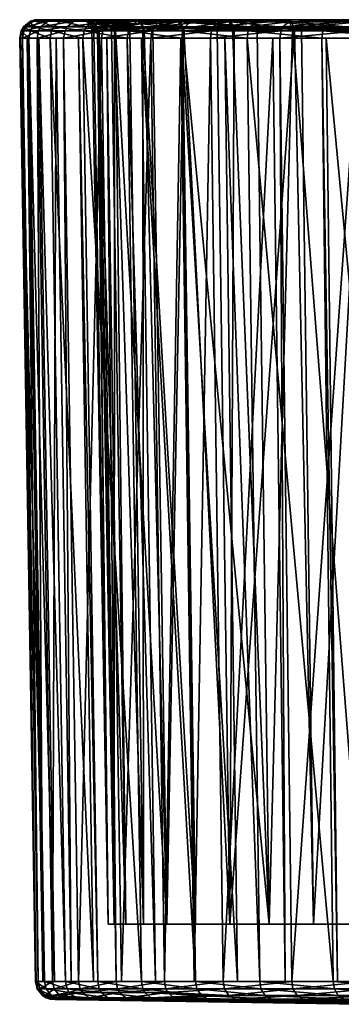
# Model space of a CAD drawing. Extents: x -0.15 to 0.15, y -0.114 to -0.001.
# Tile 17 of 256: x -0.105 to -0.096, y -0.028 to -0.001. Entities that reach past the tile are written whole.
import ezdxf

# ---------------------------------------------------------------- set-up
doc = ezdxf.new("R2010")
doc.units = 0
doc.layers.add('mesh', color=7, linetype='CONTINUOUS')

msp = doc.modelspace()

# ---------------------------------------------------------------- meshes
at = {"layer": 'mesh'}
mesh = msp.add_polyface(dxfattribs=at)
corners = [(-0.103983, -0.001182, 0.041632), (-0.104502, -0.001182, 0.03945), (-0.103776, -0.001182, 0.042504), (-0.104776, -0.001182, 0.03733), (-0.104904, -0.001182, 0.036336), (-0.104725, -0.001182, 0.030069), (-0.104452, -0.001182, 0.028614), (-0.104146, -0.001182, 0.026984), (-0.104979, -0.001182, 0.033198), (-0.10496, -0.001182, 0.03296), (-0.103367, -0.001182, 0.024376), (-0.103247, -0.001182, 0.023976), (-0.102698, -0.000978, 0.04545), (-0.102735, -0.001182, 0.045466), (-0.103738, -0.000978, 0.042493), (-0.104463, -0.000978, 0.039443), (-0.104864, -0.000978, 0.036333), (-0.104939, -0.000978, 0.033199), (-0.104686, -0.000978, 0.030074), (-0.104107, -0.000978, 0.026993), (-0.10321, -0.000978, 0.023989), (-0.102039, -0.001182, 0.021079), (-0.102003, -0.000978, 0.021096), (-0.10264, -0.00087, 0.045427), (-0.103678, -0.00087, 0.042475), (-0.104401, -0.00087, 0.039431), (-0.104802, -0.00087, 0.036329), (-0.104876, -0.00087, 0.033201), (-0.104624, -0.00087, 0.030083), (-0.104046, -0.00087, 0.027008), (-0.103151, -0.00087, 0.024011), (-0.102383, -0.000919, 0.02818), (-0.102803, -0.000969, 0.030845), (-0.102848, -0.000969, 0.031125), (-0.103006, -0.000919, 0.034101), (-0.102945, -0.000969, 0.035125), (-0.102843, -0.000919, 0.037078), (-0.102462, -0.000969, 0.039381), (-0.102359, -0.000969, 0.040019), (-0.102912, -0.000787, 0.031118), (-0.102069, -0.025477, 0.039304), (-0.102553, -0.025477, 0.03511), (-0.102392, -0.025477, 0.030892)]
mesh.append_faces([[corners[k] for k in face] for face in [(0, 1, 2, 2), (3, 4, 1, 1), (5, 6, 7, 7), (8, 9, 5, 5), (7, 10, 11, 11), (2, 12, 13, 13), (2, 14, 12, 12), (1, 14, 2, 2), (1, 15, 14, 14), (4, 15, 1, 1), (4, 16, 15, 15), (8, 16, 4, 4), (8, 17, 16, 16), (5, 17, 8, 8), (5, 18, 17, 17), (7, 18, 5, 5), (7, 19, 18, 18), (11, 19, 7, 7), (11, 20, 19, 19), (21, 20, 11, 11), (21, 22, 20, 20), (14, 23, 12, 12), (15, 24, 14, 14), (16, 25, 15, 15), (17, 26, 16, 16), (18, 27, 17, 17), (19, 28, 18, 18), (20, 29, 19, 19), (22, 30, 20, 20), (31, 32, 33, 33), (34, 35, 36, 36), (36, 37, 38, 38), (39, 33, 34, 34), (37, 40, 38, 38), (36, 40, 37, 37), (35, 41, 36, 36), (41, 34, 33, 33), (42, 32, 31, 31)]])
mesh = msp.add_polyface(dxfattribs=at)
corners = [(-0.103738, -0.000978, 0.042493), (-0.103678, -0.00087, 0.042475), (-0.10264, -0.00087, 0.045427), (-0.104463, -0.000978, 0.039443), (-0.104401, -0.00087, 0.039431), (-0.104864, -0.000978, 0.036333), (-0.104802, -0.00087, 0.036329), (-0.104939, -0.000978, 0.033199), (-0.104876, -0.00087, 0.033201), (-0.104686, -0.000978, 0.030074), (-0.104624, -0.00087, 0.030083), (-0.104107, -0.000978, 0.026993), (-0.104046, -0.00087, 0.027008), (-0.10321, -0.000978, 0.023989), (-0.103151, -0.00087, 0.024011), (-0.102003, -0.000978, 0.021096), (-0.101946, -0.00087, 0.021123), (-0.102461, -0.000717, 0.045353), (-0.103492, -0.000717, 0.042421), (-0.10421, -0.000717, 0.039397), (-0.104609, -0.000717, 0.036314), (-0.104683, -0.000717, 0.033207), (-0.104432, -0.000717, 0.030109), (-0.103858, -0.000717, 0.027054), (-0.102968, -0.000717, 0.024076), (-0.101772, -0.000717, 0.021207), (-0.103017, -0.000699, 0.037097), (-0.102902, -0.000787, 0.037084), (-0.102473, -0.000736, 0.040044), (-0.103181, -0.000699, 0.034102), (-0.103066, -0.000787, 0.034101), (-0.103027, -0.000699, 0.031106), (-0.102912, -0.000787, 0.031118), (-0.102555, -0.000699, 0.028143), (-0.102442, -0.000787, 0.028168), (-0.102385, -0.000849, 0.040025), (-0.102843, -0.000919, 0.037078), (-0.102383, -0.000919, 0.02818), (-0.101661, -0.000787, 0.025284), (-0.102359, -0.000969, 0.040019), (-0.103006, -0.000919, 0.034101), (-0.102848, -0.000969, 0.031125)]
mesh.append_faces([[corners[k] for k in face] for face in [(0, 1, 2, 2), (3, 4, 1, 1), (5, 6, 4, 4), (7, 8, 6, 6), (9, 10, 8, 8), (11, 12, 10, 10), (13, 14, 12, 12), (15, 16, 14, 14), (1, 17, 2, 2), (1, 18, 17, 17), (4, 18, 1, 1), (4, 19, 18, 18), (6, 19, 4, 4), (6, 20, 19, 19), (8, 20, 6, 6), (8, 21, 20, 20), (10, 21, 8, 8), (10, 22, 21, 21), (12, 22, 10, 10), (12, 23, 22, 22), (14, 23, 12, 12), (14, 24, 23, 23), (16, 24, 14, 14), (16, 25, 24, 24), (26, 27, 28, 28), (29, 27, 26, 26), (29, 30, 27, 27), (31, 32, 30, 30), (33, 34, 32, 32), (27, 35, 28, 28), (27, 36, 35, 35), (30, 36, 27, 27), (34, 37, 32, 32), (38, 37, 34, 34), (36, 39, 35, 35), (30, 40, 36, 36), (32, 40, 30, 30), (37, 41, 32, 32)]])
mesh = msp.add_polyface(dxfattribs=at)
corners = [(-0.104462, -0.000674, 0.033213), (-0.104564, -0.000681, 0.03321), (-0.104424, -0.000674, 0.032058), (-0.104492, -0.000674, 0.034116), (-0.104093, -0.000681, 0.039375), (-0.103993, -0.000674, 0.039357), (-0.103829, -0.000674, 0.04027), (-0.104189, -0.000674, 0.038266), (-0.104609, -0.000717, 0.036314), (-0.10421, -0.000717, 0.039397), (-0.104432, -0.000717, 0.030109), (-0.104683, -0.000717, 0.033207), (-0.102841, -0.000674, 0.039139), (-0.104209, -0.000674, 0.02998), (-0.103847, -0.000674, 0.02792), (-0.10312, -0.000674, 0.030856), (-0.103279, -0.000674, 0.032925), (-0.102856, -0.000681, 0.024116), (-0.103338, -0.000674, 0.025886), (-0.103742, -0.000681, 0.027082), (-0.104225, -0.000674, 0.030136), (-0.10449, -0.000681, 0.036305), (-0.103294, -0.000674, 0.042363), (-0.103492, -0.000717, 0.042421), (-0.103858, -0.000717, 0.027054), (-0.102968, -0.000717, 0.024076), (-0.103138, -0.000674, 0.037089), (-0.102633, -0.000674, 0.040079), (-0.103138, -0.000674, 0.031094), (-0.102395, -0.000674, 0.041161), (-0.103287, -0.000674, 0.034974), (-0.103283, -0.000674, 0.034102), (-0.102656, -0.000674, 0.028122)]
mesh.append_faces([[corners[k] for k in face] for face in [(0, 1, 2, 2), (3, 1, 0, 0), (4, 5, 6, 6), (7, 5, 4, 4), (8, 4, 9, 9), (10, 1, 11, 11), (12, 5, 7, 7), (13, 14, 15, 15), (2, 16, 0, 0), (17, 18, 19, 19), (20, 14, 13, 13), (19, 14, 20, 20), (2, 1, 20, 20), (3, 21, 1, 1), (21, 7, 4, 4), (4, 6, 22, 22), (9, 22, 23, 23), (9, 4, 22, 22), (8, 21, 4, 4), (11, 21, 8, 8), (11, 1, 21, 21), (10, 20, 1, 1), (24, 20, 10, 10), (24, 19, 20, 20), (25, 19, 24, 24), (26, 21, 3, 3), (26, 7, 21, 21), (27, 6, 5, 5), (20, 28, 16, 16), (20, 15, 28, 28), (13, 15, 20, 20), (29, 22, 6, 6), (3, 30, 26, 26), (3, 31, 30, 30), (0, 31, 3, 3), (0, 16, 31, 31), (2, 20, 16, 16), (19, 32, 14, 14)]])
mesh = msp.add_polyface(dxfattribs=at)
corners = [(-0.103847, -0.000674, 0.02792), (-0.10281, -0.000674, 0.028804), (-0.10312, -0.000674, 0.030856), (-0.102686, -0.000674, 0.023895), (-0.102856, -0.000681, 0.024116), (-0.101895, -0.000674, 0.021955), (-0.10268, -0.000674, 0.044231), (-0.102351, -0.000681, 0.045308), (-0.103294, -0.000674, 0.042363), (-0.103492, -0.000717, 0.042421), (-0.102461, -0.000717, 0.045353), (-0.102968, -0.000717, 0.024076), (-0.103742, -0.000681, 0.027082), (-0.101772, -0.000717, 0.021207), (-0.101665, -0.000681, 0.021258), (-0.102841, -0.000674, 0.039139), (-0.104189, -0.000674, 0.038266), (-0.103138, -0.000674, 0.037089), (-0.102633, -0.000674, 0.040079), (-0.103993, -0.000674, 0.039357), (-0.102395, -0.000674, 0.041161), (-0.103829, -0.000674, 0.04027), (-0.101846, -0.000674, 0.042986), (-0.102656, -0.000674, 0.028122), (-0.102357, -0.000674, 0.026805), (-0.103338, -0.000674, 0.025886), (-0.101873, -0.000674, 0.025214), (-0.101759, -0.000674, 0.024839), (-0.103287, -0.000674, 0.034974), (-0.103283, -0.000674, 0.034102), (-0.103279, -0.000674, 0.032925), (-0.103138, -0.000674, 0.031094), (-0.103017, -0.000699, 0.037097), (-0.103181, -0.000699, 0.034102), (-0.103027, -0.000699, 0.031106), (-0.102555, -0.000699, 0.028143), (-0.102473, -0.000736, 0.040044), (-0.103066, -0.000787, 0.034101), (-0.102912, -0.000787, 0.031118), (-0.10177, -0.000699, 0.025248), (-0.102442, -0.000787, 0.028168)]
mesh.append_faces([[corners[k] for k in face] for face in [(0, 1, 2, 2), (3, 4, 5, 5), (6, 7, 8, 8), (9, 7, 10, 10), (9, 8, 7, 7), (11, 4, 12, 12), (13, 4, 11, 11), (13, 14, 4, 4), (15, 16, 17, 17), (18, 19, 15, 15), (20, 21, 18, 18), (22, 8, 20, 20), (22, 6, 8, 8), (0, 23, 1, 1), (12, 24, 23, 23), (25, 24, 12, 12), (25, 4, 24, 24), (4, 26, 24, 24), (3, 27, 4, 4), (22, 20, 18, 18), (18, 15, 17, 17), (17, 28, 29, 29), (29, 30, 31, 31), (1, 31, 2, 2), (1, 23, 31, 31), (24, 26, 23, 23), (17, 32, 18, 18), (29, 32, 17, 17), (29, 33, 32, 32), (31, 33, 29, 29), (31, 34, 33, 33), (23, 34, 31, 31), (23, 35, 34, 34), (26, 35, 23, 23), (32, 36, 18, 18), (34, 37, 33, 33), (35, 38, 34, 34), (39, 40, 35, 35)]])
mesh = msp.add_polyface(dxfattribs=at)
corners = [(-0.10104, -0.000674, 0.04514), (-0.10268, -0.000674, 0.044231), (-0.101774, -0.000674, 0.043225), (-0.102686, -0.000674, 0.023895), (-0.101022, -0.000674, 0.022925), (-0.101759, -0.000674, 0.024839), (-0.101895, -0.000674, 0.021955), (-0.100988, -0.000674, 0.047996), (-0.101912, -0.000674, 0.046117), (-0.100168, -0.000674, 0.046997), (-0.100947, -0.000674, 0.020037), (-0.101665, -0.000681, 0.021258), (-0.100099, -0.000674, 0.018591), (-0.102856, -0.000681, 0.024116), (-0.101025, -0.000681, 0.048105), (-0.102351, -0.000681, 0.045308), (-0.102461, -0.000717, 0.045353), (-0.10113, -0.000717, 0.048162), (-0.100282, -0.000717, 0.018479), (-0.101772, -0.000717, 0.021207), (-0.101846, -0.000674, 0.042986), (-0.100737, -0.000674, 0.045785), (-0.101873, -0.000674, 0.025214), (-0.100778, -0.000674, 0.022409), (-0.100147, -0.000674, 0.021071), (-0.099396, -0.000674, 0.019734), (-0.101741, -0.000699, 0.04295), (-0.102633, -0.000674, 0.040079), (-0.10177, -0.000699, 0.025248), (-0.102555, -0.000699, 0.028143), (-0.100586, -0.000736, 0.045716), (-0.102473, -0.000736, 0.040044), (-0.100625, -0.000736, 0.022478), (-0.101631, -0.000787, 0.042914), (-0.101661, -0.000787, 0.025284)]
mesh.append_faces([[corners[k] for k in face] for face in [(0, 1, 2, 2), (3, 4, 5, 5), (6, 4, 3, 3), (7, 8, 9, 9), (10, 11, 12, 12), (6, 13, 11, 11), (8, 14, 15, 15), (7, 14, 8, 8), (16, 14, 17, 17), (16, 15, 14, 14), (18, 11, 19, 19), (18, 12, 11, 11), (2, 1, 20, 20), (0, 15, 1, 1), (21, 15, 0, 0), (21, 8, 15, 15), (9, 8, 21, 21), (13, 5, 22, 22), (6, 23, 4, 4), (11, 23, 6, 6), (11, 24, 23, 23), (10, 24, 11, 11), (12, 25, 10, 10), (7, 9, 14, 14), (0, 20, 21, 21), (2, 20, 0, 0), (22, 4, 23, 23), (22, 5, 4, 4), (20, 26, 21, 21), (27, 26, 20, 20), (22, 28, 29, 29), (23, 28, 22, 22), (26, 30, 21, 21), (27, 31, 26, 26), (23, 32, 28, 28), (25, 32, 23, 23), (31, 33, 26, 26), (32, 34, 28, 28)]])
mesh = msp.add_polyface(dxfattribs=at)
corners = [(-0.099724, -0.000978, 0.05096), (-0.099672, -0.00087, 0.050925), (-0.097773, -0.00087, 0.053411), (-0.101355, -0.000978, 0.048283), (-0.1013, -0.00087, 0.048254), (-0.102698, -0.000978, 0.04545), (-0.10264, -0.00087, 0.045427), (-0.100501, -0.000978, 0.018344), (-0.100447, -0.00087, 0.018377), (-0.101946, -0.00087, 0.021123), (-0.098719, -0.000978, 0.015765), (-0.098669, -0.00087, 0.015803), (-0.096677, -0.000978, 0.013386), (-0.096632, -0.00087, 0.013429), (-0.097535, -0.000681, 0.053209), (-0.099414, -0.000681, 0.050748), (-0.10113, -0.000717, 0.048162), (-0.102461, -0.000717, 0.045353), (-0.101772, -0.000717, 0.021207), (-0.100282, -0.000717, 0.018479), (-0.098421, -0.000681, 0.015994), (-0.101604, -0.000919, 0.025303), (-0.101962, -0.000969, 0.026645), (-0.102383, -0.000919, 0.02818), (-0.101574, -0.000919, 0.042895), (-0.101328, -0.000969, 0.043509), (-0.100484, -0.000919, 0.04567), (-0.101741, -0.000699, 0.04295), (-0.101631, -0.000787, 0.042914), (-0.100586, -0.000736, 0.045716), (-0.10177, -0.000699, 0.025248), (-0.101661, -0.000787, 0.025284), (-0.102442, -0.000787, 0.028168), (-0.099202, -0.000736, 0.04837), (-0.097453, -0.000919, 0.050794), (-0.097543, -0.000736, 0.050861), (-0.099124, -0.000849, 0.048324), (-0.102473, -0.000736, 0.040044), (-0.102385, -0.000849, 0.040025), (-0.100625, -0.000736, 0.022478), (-0.100523, -0.000919, 0.022525), (-0.09925, -0.000736, 0.01982), (-0.099153, -0.000919, 0.019877), (-0.097599, -0.000736, 0.017323), (-0.097509, -0.000919, 0.01739), (-0.099101, -0.000969, 0.04831), (-0.102359, -0.000969, 0.040019)]
mesh.append_faces([[corners[k] for k in face] for face in [(0, 1, 2, 2), (3, 4, 1, 1), (5, 6, 4, 4), (7, 8, 9, 9), (10, 11, 8, 8), (12, 13, 11, 11), (1, 14, 2, 2), (4, 15, 1, 1), (4, 16, 15, 15), (6, 16, 4, 4), (6, 17, 16, 16), (8, 18, 9, 9), (8, 19, 18, 18), (11, 19, 8, 8), (11, 20, 19, 19), (13, 20, 11, 11), (21, 22, 23, 23), (24, 25, 26, 26), (27, 28, 29, 29), (30, 31, 32, 32), (33, 34, 35, 35), (33, 36, 34, 34), (29, 36, 33, 33), (29, 26, 36, 36), (28, 26, 29, 29), (28, 24, 26, 26), (37, 24, 28, 28), (37, 38, 24, 24), (31, 21, 23, 23), (39, 21, 31, 31), (39, 40, 21, 21), (41, 40, 39, 39), (41, 42, 40, 40), (43, 42, 41, 41), (43, 44, 42, 42), (36, 45, 34, 34), (26, 45, 36, 36), (38, 46, 24, 24)]])
mesh = msp.add_polyface(dxfattribs=at)
corners = [(-0.099887, -0.000674, 0.018231), (-0.098031, -0.000674, 0.017606), (-0.099157, -0.000674, 0.019309), (-0.09869, -0.000674, 0.016489), (-0.096405, -0.000681, 0.013645), (-0.097339, -0.000674, 0.0148), (-0.098421, -0.000681, 0.015994), (-0.100099, -0.000674, 0.018591), (-0.101025, -0.000681, 0.048105), (-0.099932, -0.000674, 0.049806), (-0.099414, -0.000681, 0.050748), (-0.097535, -0.000681, 0.053209), (-0.098752, -0.000674, 0.051535), (-0.097424, -0.000674, 0.053209), (-0.099672, -0.00087, 0.050925), (-0.10113, -0.000717, 0.048162), (-0.100282, -0.000717, 0.018479), (-0.100947, -0.000674, 0.020037), (-0.099396, -0.000674, 0.019734), (-0.100147, -0.000674, 0.021071), (-0.097736, -0.000674, 0.017223), (-0.096779, -0.000674, 0.015981), (-0.097678, -0.000674, 0.050962), (-0.098039, -0.000674, 0.050491), (-0.099164, -0.000674, 0.048788), (-0.099349, -0.000674, 0.048457), (-0.100168, -0.000674, 0.046997), (-0.100737, -0.000674, 0.045785), (-0.100778, -0.000674, 0.022409), (-0.097543, -0.000736, 0.050861), (-0.099202, -0.000736, 0.04837), (-0.100586, -0.000736, 0.045716), (-0.09925, -0.000736, 0.01982), (-0.100625, -0.000736, 0.022478), (-0.097599, -0.000736, 0.017323)]
mesh.append_faces([[corners[k] for k in face] for face in [(0, 1, 2, 2), (3, 1, 0, 0), (4, 5, 6, 6), (7, 3, 0, 0), (6, 3, 7, 7), (8, 9, 10, 10), (11, 12, 13, 13), (10, 12, 11, 11), (14, 10, 11, 11), (15, 8, 10, 10), (6, 7, 16, 16), (17, 18, 19, 19), (7, 2, 18, 18), (0, 2, 7, 7), (3, 20, 1, 1), (6, 20, 3, 3), (6, 21, 20, 20), (5, 21, 6, 6), (12, 22, 13, 13), (12, 23, 22, 22), (10, 23, 12, 12), (10, 24, 23, 23), (9, 24, 10, 10), (9, 25, 24, 24), (8, 25, 9, 9), (8, 26, 25, 25), (25, 23, 24, 24), (22, 23, 25, 25), (26, 27, 25, 25), (28, 19, 18, 18), (20, 2, 1, 1), (18, 2, 20, 20), (25, 29, 22, 22), (25, 30, 29, 29), (27, 30, 25, 25), (27, 31, 30, 30), (18, 32, 33, 33), (20, 32, 18, 18), (20, 34, 32, 32)]])
mesh = msp.add_polyface(dxfattribs=at)
corners = [(-0.095917, -0.000674, 0.013264), (-0.094, -0.000674, 0.013078), (-0.095467, -0.000674, 0.014508), (-0.094335, -0.000674, 0.011786), (-0.094155, -0.000681, 0.011519), (-0.096405, -0.000681, 0.013645), (-0.095949, -0.000674, 0.054812), (-0.097535, -0.000681, 0.053209), (-0.097424, -0.000674, 0.053209), (-0.095409, -0.000681, 0.05546), (-0.094424, -0.000674, 0.056245), (-0.09306, -0.000681, 0.057476), (-0.097773, -0.00087, 0.053411), (-0.096632, -0.00087, 0.013429), (-0.098421, -0.000681, 0.015994), (-0.094357, -0.00087, 0.011281), (-0.097339, -0.000674, 0.0148), (-0.095817, -0.000674, 0.014901), (-0.096779, -0.000674, 0.015981), (-0.093665, -0.000674, 0.012796), (-0.09405, -0.000674, 0.054984), (-0.093591, -0.000674, 0.055373), (-0.095495, -0.000674, 0.053572), (-0.095754, -0.000674, 0.053279), (-0.096855, -0.000674, 0.052036), (-0.097678, -0.000674, 0.050962), (-0.097736, -0.000674, 0.017223), (-0.093481, -0.000736, 0.055246), (-0.095629, -0.000736, 0.053162), (-0.097543, -0.000736, 0.050861), (-0.097599, -0.000736, 0.017323), (-0.095693, -0.000736, 0.015016), (-0.093552, -0.000736, 0.012924)]
mesh.append_faces([[corners[k] for k in face] for face in [(0, 1, 2, 2), (3, 1, 0, 0), (4, 0, 5, 5), (4, 3, 0, 0), (6, 7, 8, 8), (6, 9, 7, 7), (10, 11, 9, 9), (12, 7, 9, 9), (13, 5, 14, 14), (15, 4, 5, 5), (16, 17, 18, 18), (5, 17, 16, 16), (5, 2, 17, 17), (0, 2, 5, 5), (3, 19, 1, 1), (4, 19, 3, 3), (10, 20, 21, 21), (9, 20, 10, 10), (9, 22, 20, 20), (6, 22, 9, 9), (6, 23, 22, 22), (8, 23, 6, 6), (8, 24, 23, 23), (8, 25, 24, 24), (20, 23, 21, 21), (22, 23, 20, 20), (23, 24, 25, 25), (18, 17, 26, 26), (2, 19, 17, 17), (1, 19, 2, 2), (23, 27, 21, 21), (23, 28, 27, 27), (25, 28, 23, 23), (25, 29, 28, 28), (17, 30, 26, 26), (17, 31, 30, 30), (19, 31, 17, 17), (19, 32, 31, 31)]])
mesh = msp.add_polyface(dxfattribs=at)
corners = [(-0.096275, -0.027047, 0.013543), (-0.096585, -0.001182, 0.013244), (-0.096706, -0.001182, 0.013358), (-0.094139, -0.027047, 0.011527), (-0.094424, -0.001182, 0.011203), (-0.093042, -0.027047, 0.010689), (-0.093305, -0.001182, 0.010349), (-0.094991, -0.001182, 0.056365), (-0.095696, -0.001182, 0.05576), (-0.093314, -0.001182, 0.057804), (-0.093289, -0.000978, 0.057773), (-0.095668, -0.000978, 0.055731), (-0.097851, -0.001182, 0.053478), (-0.097821, -0.000978, 0.053452), (-0.096677, -0.000978, 0.013386), (-0.094398, -0.000978, 0.011233), (-0.093251, -0.00087, 0.057723), (-0.095625, -0.00087, 0.055686), (-0.097773, -0.00087, 0.053411), (-0.096632, -0.00087, 0.013429), (-0.094357, -0.00087, 0.011281), (-0.095409, -0.000681, 0.05546), (-0.09306, -0.000681, 0.057476), (-0.096405, -0.000681, 0.013645), (-0.095889, -0.000969, 0.015437), (-0.097509, -0.000919, 0.01739), (-0.09561, -0.000919, 0.015092), (-0.097453, -0.000919, 0.050794), (-0.097258, -0.000969, 0.05102), (-0.095546, -0.000919, 0.053086), (-0.09439, -0.000969, 0.054201), (-0.093407, -0.000919, 0.055162), (-0.095629, -0.000736, 0.053162), (-0.093481, -0.000736, 0.055246), (-0.097543, -0.000736, 0.050861), (-0.095693, -0.000736, 0.015016), (-0.097599, -0.000736, 0.017323), (-0.093552, -0.000736, 0.012924), (-0.093478, -0.000919, 0.013008), (-0.09412, -0.025477, 0.053921), (-0.096929, -0.025477, 0.05077), (-0.095585, -0.025477, 0.015709), (-0.092543, -0.025477, 0.012782)]
mesh.append_faces([[corners[k] for k in face] for face in [(0, 1, 2, 2), (3, 4, 1, 1), (5, 6, 4, 4), (7, 8, 9, 9), (4, 2, 1, 1), (8, 10, 9, 9), (8, 11, 10, 10), (12, 11, 8, 8), (12, 13, 11, 11), (4, 14, 2, 2), (4, 15, 14, 14), (11, 16, 10, 10), (11, 17, 16, 16), (13, 17, 11, 11), (13, 18, 17, 17), (15, 19, 14, 14), (15, 20, 19, 19), (17, 21, 22, 22), (18, 21, 17, 17), (20, 23, 19, 19), (24, 25, 26, 26), (27, 28, 29, 29), (29, 30, 31, 31), (32, 31, 33, 33), (32, 29, 31, 31), (34, 29, 32, 32), (34, 27, 29, 29), (35, 25, 36, 36), (35, 26, 25, 25), (37, 26, 35, 35), (37, 38, 26, 26), (30, 39, 31, 31), (29, 39, 30, 30), (28, 40, 29, 29), (27, 40, 28, 28), (24, 41, 25, 25), (26, 41, 24, 24), (38, 42, 26, 26)]])
mesh = msp.add_polyface(dxfattribs=at)
corners = [(-0.09771, -0.027047, 0.052954), (-0.098041, -0.001182, 0.05323), (-0.097851, -0.001182, 0.053478), (-0.099405, -0.027047, 0.050734), (-0.099757, -0.001182, 0.050983), (-0.100198, -0.027047, 0.049432), (-0.100565, -0.001182, 0.049656), (-0.101015, -0.027047, 0.048091), (-0.101391, -0.001182, 0.048302), (-0.102191, -0.027047, 0.045608), (-0.102588, -0.001182, 0.045777), (-0.102339, -0.027047, 0.045295), (-0.102735, -0.001182, 0.045466), (-0.103365, -0.027047, 0.042376), (-0.103776, -0.001182, 0.042504), (-0.103567, -0.027047, 0.041523), (-0.103983, -0.001182, 0.041632), (-0.104079, -0.027047, 0.039365), (-0.104502, -0.001182, 0.03945), (-0.104348, -0.027047, 0.037283), (-0.104776, -0.001182, 0.03733), (-0.104475, -0.027047, 0.036297), (-0.104904, -0.001182, 0.036336), (-0.104548, -0.027047, 0.033203), (-0.104979, -0.001182, 0.033198), (-0.104529, -0.027047, 0.032975), (-0.10496, -0.001182, 0.03296), (-0.104297, -0.027047, 0.030119), (-0.104725, -0.001182, 0.030069), (-0.104029, -0.027047, 0.028692), (-0.104452, -0.001182, 0.028614), (-0.103725, -0.027047, 0.027079), (-0.104146, -0.001182, 0.026984), (-0.102959, -0.027047, 0.024515), (-0.103367, -0.001182, 0.024376), (-0.102839, -0.027047, 0.024114), (-0.103247, -0.001182, 0.023976), (-0.101647, -0.027047, 0.021259), (-0.102039, -0.001182, 0.021079), (-0.101262, -0.027047, 0.020553), (-0.101645, -0.001182, 0.020356), (-0.100164, -0.027047, 0.018543), (-0.099011, -0.027047, 0.016875), (-0.100535, -0.001182, 0.018323), (-0.098405, -0.027047, 0.015998), (-0.099361, -0.001182, 0.016625), (-0.096389, -0.027047, 0.013651), (-0.09875, -0.001182, 0.01574), (-0.099224, -0.025477, 0.047227), (-0.100484, -0.000919, 0.04567), (-0.100951, -0.025477, 0.043374), (-0.099101, -0.000969, 0.04831), (-0.099568, -0.000969, 0.047414), (-0.102359, -0.000969, 0.040019), (-0.102069, -0.025477, 0.039304), (-0.102843, -0.000919, 0.037078), (-0.102553, -0.025477, 0.03511), (-0.102848, -0.000969, 0.031125), (-0.102392, -0.025477, 0.030892), (-0.102945, -0.000969, 0.035125), (-0.103006, -0.000919, 0.034101), (-0.102383, -0.000919, 0.02818), (-0.101588, -0.025477, 0.026748), (-0.102803, -0.000969, 0.030845), (-0.101604, -0.000919, 0.025303), (-0.100161, -0.025477, 0.022775), (-0.101962, -0.000969, 0.026645), (-0.100523, -0.000919, 0.022525), (-0.098144, -0.025477, 0.019066)]
mesh.append_faces([[corners[k] for k in face] for face in [(0, 1, 2, 2), (3, 4, 1, 1), (5, 6, 4, 4), (7, 8, 6, 6), (9, 10, 8, 8), (11, 12, 10, 10), (13, 14, 12, 12), (15, 16, 14, 14), (17, 18, 16, 16), (19, 20, 18, 18), (21, 22, 20, 20), (23, 24, 22, 22), (25, 26, 24, 24), (27, 28, 26, 26), (29, 30, 28, 28), (31, 32, 30, 30), (33, 34, 32, 32), (35, 36, 34, 34), (37, 36, 35, 35), (37, 38, 36, 36), (39, 38, 37, 37), (39, 40, 38, 38), (41, 40, 39, 39), (42, 43, 41, 41), (44, 45, 42, 42), (46, 47, 44, 44), (48, 49, 50, 50), (51, 52, 48, 48), (53, 54, 50, 50), (55, 56, 54, 54), (56, 57, 58, 58), (59, 60, 56, 56), (58, 61, 62, 62), (57, 63, 58, 58), (62, 64, 65, 65), (61, 66, 62, 62), (65, 67, 68, 68), (64, 67, 65, 65)]])
mesh = msp.add_polyface(dxfattribs=at)
corners = [(-0.100164, -0.027047, 0.018543), (-0.100535, -0.001182, 0.018323), (-0.101645, -0.001182, 0.020356), (-0.099011, -0.027047, 0.016875), (-0.099361, -0.001182, 0.016625), (-0.098405, -0.027047, 0.015998), (-0.09875, -0.001182, 0.01574), (-0.096389, -0.027047, 0.013651), (-0.096706, -0.001182, 0.013358), (-0.098041, -0.001182, 0.05323), (-0.099757, -0.001182, 0.050983), (-0.097851, -0.001182, 0.053478), (-0.100565, -0.001182, 0.049656), (-0.101391, -0.001182, 0.048302), (-0.102588, -0.001182, 0.045777), (-0.102735, -0.001182, 0.045466), (-0.102039, -0.001182, 0.021079), (-0.097821, -0.000978, 0.053452), (-0.099724, -0.000978, 0.05096), (-0.101355, -0.000978, 0.048283), (-0.102698, -0.000978, 0.04545), (-0.102003, -0.000978, 0.021096), (-0.100501, -0.000978, 0.018344), (-0.098719, -0.000978, 0.015765), (-0.096677, -0.000978, 0.013386), (-0.097773, -0.00087, 0.053411), (-0.099672, -0.00087, 0.050925), (-0.1013, -0.00087, 0.048254), (-0.101946, -0.00087, 0.021123), (-0.100447, -0.00087, 0.018377), (-0.098669, -0.00087, 0.015803), (-0.098471, -0.000969, 0.018855), (-0.099153, -0.000919, 0.019877), (-0.097509, -0.000919, 0.01739), (-0.100484, -0.000919, 0.04567), (-0.099568, -0.000969, 0.047414), (-0.099101, -0.000969, 0.04831), (-0.099224, -0.025477, 0.047227), (-0.097453, -0.000919, 0.050794), (-0.100951, -0.025477, 0.043374), (-0.101328, -0.000969, 0.043509), (-0.101574, -0.000919, 0.042895), (-0.102359, -0.000969, 0.040019), (-0.101588, -0.025477, 0.026748), (-0.101962, -0.000969, 0.026645), (-0.101604, -0.000919, 0.025303), (-0.098144, -0.025477, 0.019066), (-0.100523, -0.000919, 0.022525)]
mesh.append_faces([[corners[k] for k in face] for face in [(0, 1, 2, 2), (3, 4, 1, 1), (5, 6, 4, 4), (7, 8, 6, 6), (9, 10, 11, 11), (12, 13, 10, 10), (14, 15, 13, 13), (16, 2, 1, 1), (1, 4, 6, 6), (10, 17, 11, 11), (10, 18, 17, 17), (13, 18, 10, 10), (13, 19, 18, 18), (15, 19, 13, 13), (15, 20, 19, 19), (1, 21, 16, 16), (1, 22, 21, 21), (6, 22, 1, 1), (6, 23, 22, 22), (8, 23, 6, 6), (8, 24, 23, 23), (18, 25, 17, 17), (19, 26, 18, 18), (20, 27, 19, 19), (22, 28, 21, 21), (23, 29, 22, 22), (24, 30, 23, 23), (31, 32, 33, 33), (34, 35, 36, 36), (36, 37, 38, 38), (39, 40, 41, 41), (39, 34, 40, 40), (37, 35, 34, 34), (42, 39, 41, 41), (43, 44, 45, 45), (46, 32, 31, 31), (46, 47, 32, 32), (33, 46, 31, 31)]])
mesh = msp.add_polyface(dxfattribs=at)
corners = [(-0.081976, -0.027047, 0.062779), (-0.08207, -0.001182, 0.0632), (-0.079363, -0.001182, 0.063708), (-0.083505, -0.027047, 0.062322), (-0.083629, -0.001182, 0.062734), (-0.08494, -0.027047, 0.061893), (-0.085078, -0.001182, 0.062301), (-0.087542, -0.027047, 0.060807), (-0.087725, -0.001182, 0.061198), (-0.087795, -0.027047, 0.060701), (-0.087976, -0.001182, 0.061093), (-0.090511, -0.027047, 0.059218), (-0.090731, -0.001182, 0.059589), (-0.091291, -0.027047, 0.058679), (-0.091528, -0.001182, 0.059038), (-0.093056, -0.027047, 0.057459), (-0.093314, -0.001182, 0.057804), (-0.094704, -0.027047, 0.056044), (-0.094991, -0.001182, 0.056365), (-0.095404, -0.027047, 0.055443), (-0.095696, -0.001182, 0.05576), (-0.097528, -0.027047, 0.053193), (-0.097851, -0.001182, 0.053478), (-0.09771, -0.027047, 0.052954), (-0.096275, -0.027047, 0.013543), (-0.096706, -0.001182, 0.013358), (-0.096389, -0.027047, 0.013651), (-0.094139, -0.027047, 0.011527), (-0.096585, -0.001182, 0.013244), (-0.093042, -0.027047, 0.010689), (-0.094424, -0.001182, 0.011203), (-0.091679, -0.027047, 0.009649), (-0.093305, -0.001182, 0.010349), (-0.089456, -0.027047, 0.008295), (-0.091929, -0.001182, 0.009298), (-0.089037, -0.027047, 0.00804), (-0.089667, -0.001182, 0.007919), (-0.086241, -0.027047, 0.006715), (-0.089248, -0.001182, 0.007664), (-0.08555, -0.027047, 0.006472), (-0.086412, -0.001182, 0.006319), (-0.083322, -0.027047, 0.00569), (-0.085704, -0.001182, 0.00607), (-0.081419, -0.027047, 0.005238), (-0.08345, -0.001182, 0.005278), (-0.080311, -0.027047, 0.004975), (-0.081512, -0.001182, 0.004818), (-0.079209, -0.025477, 0.061305), (-0.083039, -0.000969, 0.060877), (-0.083319, -0.025477, 0.060343), (-0.085846, -0.000919, 0.059875), (-0.087235, -0.025477, 0.058765), (-0.083442, -0.000969, 0.060732), (-0.091056, -0.000969, 0.056995), (-0.090864, -0.025477, 0.056607), (-0.093407, -0.000919, 0.055162), (-0.09412, -0.025477, 0.053921), (-0.095546, -0.000919, 0.053086), (-0.096929, -0.025477, 0.05077), (-0.097453, -0.000919, 0.050794), (-0.099224, -0.025477, 0.047227), (-0.097509, -0.000919, 0.01739), (-0.095585, -0.025477, 0.015709), (-0.098144, -0.025477, 0.019066), (-0.09561, -0.000919, 0.015092), (-0.092543, -0.025477, 0.012782), (-0.091136, -0.000919, 0.011164), (-0.089091, -0.025477, 0.010353), (-0.093478, -0.000919, 0.013008), (-0.092795, -0.000969, 0.012477), (-0.085931, -0.000969, 0.008275), (-0.085307, -0.025477, 0.00848), (-0.08313, -0.000919, 0.007254), (-0.081283, -0.025477, 0.007206), (-0.081371, -0.000969, 0.006826), (-0.080236, -0.000919, 0.006542)]
mesh.append_faces([[corners[k] for k in face] for face in [(0, 1, 2, 2), (3, 4, 1, 1), (5, 6, 4, 4), (7, 8, 6, 6), (9, 10, 8, 8), (11, 12, 10, 10), (13, 14, 12, 12), (15, 16, 14, 14), (17, 18, 16, 16), (19, 18, 17, 17), (19, 20, 18, 18), (21, 20, 19, 19), (21, 22, 20, 20), (23, 22, 21, 21), (24, 25, 26, 26), (27, 28, 24, 24), (29, 30, 27, 27), (31, 32, 29, 29), (33, 34, 31, 31), (35, 36, 33, 33), (37, 38, 35, 35), (39, 40, 37, 37), (41, 42, 39, 39), (43, 44, 41, 41), (45, 46, 43, 43), (47, 48, 49, 49), (49, 50, 51, 51), (48, 52, 49, 49), (53, 54, 51, 51), (55, 56, 54, 54), (57, 58, 56, 56), (59, 60, 58, 58), (61, 62, 63, 63), (64, 65, 62, 62), (65, 66, 67, 67), (68, 69, 65, 65), (70, 71, 67, 67), (72, 73, 71, 71), (74, 75, 73, 73)]])
mesh = msp.add_polyface(dxfattribs=at)
corners = [(-0.099405, -0.027047, 0.050734), (-0.098041, -0.001182, 0.05323), (-0.09771, -0.027047, 0.052954), (-0.100198, -0.027047, 0.049432), (-0.099757, -0.001182, 0.050983), (-0.101015, -0.027047, 0.048091), (-0.100565, -0.001182, 0.049656), (-0.102191, -0.027047, 0.045608), (-0.101391, -0.001182, 0.048302), (-0.102339, -0.027047, 0.045295), (-0.102588, -0.001182, 0.045777), (-0.103365, -0.027047, 0.042376), (-0.102735, -0.001182, 0.045466), (-0.103567, -0.027047, 0.041523), (-0.103776, -0.001182, 0.042504), (-0.104079, -0.027047, 0.039365), (-0.103983, -0.001182, 0.041632), (-0.104348, -0.027047, 0.037283), (-0.104502, -0.001182, 0.03945), (-0.104475, -0.027047, 0.036297), (-0.104776, -0.001182, 0.03733), (-0.104548, -0.027047, 0.033203), (-0.104904, -0.001182, 0.036336), (-0.104529, -0.027047, 0.032975), (-0.104979, -0.001182, 0.033198), (-0.104297, -0.027047, 0.030119), (-0.10496, -0.001182, 0.03296), (-0.104029, -0.027047, 0.028692), (-0.104725, -0.001182, 0.030069), (-0.103725, -0.027047, 0.027079), (-0.104452, -0.001182, 0.028614), (-0.102959, -0.027047, 0.024515), (-0.104146, -0.001182, 0.026984), (-0.102839, -0.027047, 0.024114), (-0.103367, -0.001182, 0.024376), (-0.099011, -0.027047, 0.016875), (-0.100164, -0.027047, 0.018543), (-0.098405, -0.027047, 0.015998), (-0.101262, -0.027047, 0.020553), (-0.101647, -0.027047, 0.021259), (-0.097528, -0.027047, 0.053193), (-0.102299, -0.027243, 0.045279), (-0.103323, -0.027243, 0.042364), (-0.104036, -0.027243, 0.039357), (-0.104431, -0.027243, 0.036293), (-0.104504, -0.027243, 0.033205), (-0.104254, -0.027243, 0.030125), (-0.103683, -0.027243, 0.027089), (-0.102798, -0.027243, 0.024129), (-0.101608, -0.027243, 0.021278), (-0.100127, -0.027243, 0.018566), (-0.09837, -0.027243, 0.016025)]
mesh.append_faces([[corners[k] for k in face] for face in [(0, 1, 2, 2), (3, 4, 0, 0), (5, 6, 3, 3), (7, 8, 5, 5), (9, 10, 7, 7), (11, 12, 9, 9), (13, 14, 11, 11), (15, 16, 13, 13), (17, 18, 15, 15), (19, 20, 17, 17), (21, 22, 19, 19), (23, 24, 21, 21), (25, 26, 23, 23), (27, 28, 25, 25), (29, 30, 27, 27), (31, 32, 29, 29), (33, 34, 31, 31), (35, 36, 37, 37), (38, 39, 36, 36), (31, 29, 33, 33), (27, 25, 29, 29), (23, 21, 25, 25), (17, 15, 19, 19), (13, 11, 15, 15), (7, 5, 9, 9), (3, 0, 5, 5), (2, 40, 0, 0), (41, 9, 5, 5), (42, 11, 9, 9), (43, 15, 11, 11), (44, 19, 15, 15), (45, 21, 19, 19), (46, 25, 21, 21), (47, 29, 25, 25), (48, 33, 29, 29), (49, 39, 33, 33), (50, 36, 39, 39), (51, 37, 36, 36)]])
mesh = msp.add_polyface(dxfattribs=at)
corners = [(-0.075, -0.025477, 0.034054), (-0.087235, -0.025477, 0.058765), (-0.090864, -0.025477, 0.056607), (-0.083319, -0.025477, 0.060343), (-0.096929, -0.025477, 0.05077), (-0.099224, -0.025477, 0.047227), (-0.09412, -0.025477, 0.053921), (-0.102069, -0.025477, 0.039304), (-0.102553, -0.025477, 0.03511), (-0.100951, -0.025477, 0.043374), (-0.101588, -0.025477, 0.026748), (-0.100161, -0.025477, 0.022775), (-0.102392, -0.025477, 0.030892), (-0.095585, -0.025477, 0.015709), (-0.092543, -0.025477, 0.012782), (-0.098144, -0.025477, 0.019066), (-0.085307, -0.025477, 0.00848), (-0.081283, -0.025477, 0.007206), (-0.089091, -0.025477, 0.010353), (-0.083505, -0.027047, 0.062322), (-0.08207, -0.001182, 0.0632), (-0.081976, -0.027047, 0.062779), (-0.08494, -0.027047, 0.061893), (-0.083629, -0.001182, 0.062734), (-0.087542, -0.027047, 0.060807), (-0.085078, -0.001182, 0.062301), (-0.087795, -0.027047, 0.060701), (-0.087725, -0.001182, 0.061198), (-0.090511, -0.027047, 0.059218), (-0.087976, -0.001182, 0.061093), (-0.091291, -0.027047, 0.058679), (-0.090731, -0.001182, 0.059589), (-0.093056, -0.027047, 0.057459), (-0.091528, -0.001182, 0.059038), (-0.094704, -0.027047, 0.056044), (-0.093314, -0.001182, 0.057804), (-0.081419, -0.027047, 0.005238), (-0.083322, -0.027047, 0.00569), (-0.080311, -0.027047, 0.004975), (-0.08555, -0.027047, 0.006472), (-0.086241, -0.027047, 0.006715), (-0.089456, -0.027047, 0.008295), (-0.091679, -0.027047, 0.009649), (-0.089037, -0.027047, 0.00804), (-0.093042, -0.027047, 0.010689), (-0.094139, -0.027047, 0.011527), (-0.096275, -0.027047, 0.013543), (-0.096389, -0.027047, 0.013651), (-0.095404, -0.027047, 0.055443), (-0.079301, -0.027047, 0.063282), (-0.078935, -0.027047, 0.063351), (-0.094111, -0.027243, 0.01156), (-0.091655, -0.027243, 0.009685), (-0.089016, -0.027243, 0.008078)]
mesh.append_faces([[corners[k] for k in face] for face in [(0, 1, 2, 2), (0, 3, 1, 1), (0, 4, 5, 5), (0, 6, 4, 4), (2, 6, 0, 0), (0, 7, 8, 8), (0, 9, 7, 7), (5, 9, 0, 0), (0, 10, 11, 11), (0, 12, 10, 10), (8, 12, 0, 0), (0, 13, 14, 14), (0, 15, 13, 13), (11, 15, 0, 0), (0, 16, 17, 17), (0, 18, 16, 16), (14, 18, 0, 0), (19, 20, 21, 21), (22, 23, 19, 19), (24, 25, 22, 22), (26, 27, 24, 24), (28, 29, 26, 26), (30, 31, 28, 28), (32, 33, 30, 30), (34, 35, 32, 32), (36, 37, 38, 38), (39, 40, 37, 37), (41, 42, 43, 43), (44, 45, 42, 42), (46, 47, 45, 45), (34, 32, 48, 48), (30, 28, 32, 32), (24, 22, 26, 26), (19, 21, 22, 22), (49, 50, 21, 21), (51, 45, 47, 47), (52, 42, 45, 45), (53, 43, 42, 42)]])
mesh = msp.add_polyface(dxfattribs=at)
corners = [(-0.103263, -0.027346, 0.042346), (-0.103323, -0.027243, 0.042364), (-0.102299, -0.027243, 0.045279), (-0.103623, -0.027346, 0.027104), (-0.103683, -0.027243, 0.027089), (-0.104254, -0.027243, 0.030125), (-0.102739, -0.027346, 0.02415), (-0.102798, -0.027243, 0.024129), (-0.103679, -0.02753, 0.039292), (-0.103791, -0.027494, 0.039313), (-0.103084, -0.027494, 0.042293), (-0.104069, -0.02753, 0.036266), (-0.104183, -0.027494, 0.036274), (-0.104141, -0.02753, 0.033215), (-0.104255, -0.027494, 0.033212), (-0.103894, -0.02753, 0.030174), (-0.104007, -0.027494, 0.030158), (-0.10333, -0.02753, 0.027175), (-0.103441, -0.027494, 0.027148), (-0.102456, -0.02753, 0.024251), (-0.102563, -0.027494, 0.024213), (-0.103892, -0.027431, 0.039331), (-0.104285, -0.027431, 0.036282), (-0.104358, -0.027431, 0.033209), (-0.104109, -0.027431, 0.030145), (-0.102242, -0.027346, 0.045255), (-0.104036, -0.027243, 0.039357), (-0.104431, -0.027243, 0.036293), (-0.104504, -0.027243, 0.033205), (-0.103365, -0.027047, 0.042376), (-0.104079, -0.027047, 0.039365), (-0.104475, -0.027047, 0.036297), (-0.104548, -0.027047, 0.033203), (-0.104297, -0.027047, 0.030119), (-0.103725, -0.027047, 0.027079)]
mesh.append_faces([[corners[k] for k in face] for face in [(0, 1, 2, 2), (3, 4, 5, 5), (6, 4, 3, 3), (6, 7, 4, 4), (8, 9, 10, 10), (11, 12, 9, 9), (13, 14, 12, 12), (15, 16, 14, 14), (17, 18, 16, 16), (19, 20, 18, 18), (9, 21, 10, 10), (12, 21, 9, 9), (12, 22, 21, 21), (14, 22, 12, 12), (14, 23, 22, 22), (16, 23, 14, 14), (16, 24, 23, 23), (18, 24, 16, 16), (10, 0, 25, 25), (21, 0, 10, 10), (18, 3, 24, 24), (20, 3, 18, 18), (20, 6, 3, 3), (21, 1, 0, 0), (21, 26, 1, 1), (22, 26, 21, 21), (22, 27, 26, 26), (23, 27, 22, 22), (23, 28, 27, 27), (24, 28, 23, 23), (24, 5, 28, 28), (3, 5, 24, 24), (26, 29, 1, 1), (27, 30, 26, 26), (28, 31, 27, 27), (5, 32, 28, 28), (4, 33, 5, 5), (7, 34, 4, 4)]])
mesh = msp.add_polyface(dxfattribs=at)
corners = [(-0.100922, -0.027346, 0.048041), (-0.100976, -0.027243, 0.048071), (-0.099369, -0.027243, 0.050709), (-0.102242, -0.027346, 0.045255), (-0.102299, -0.027243, 0.045279), (-0.103263, -0.027346, 0.042346), (-0.101552, -0.027346, 0.021304), (-0.102798, -0.027243, 0.024129), (-0.102739, -0.027346, 0.02415), (-0.101608, -0.027243, 0.021278), (-0.101963, -0.02753, 0.04514), (-0.102069, -0.027494, 0.045184), (-0.100757, -0.027494, 0.047952), (-0.102974, -0.02753, 0.042261), (-0.103084, -0.027494, 0.042293), (-0.101281, -0.02753, 0.021435), (-0.101384, -0.027494, 0.021385), (-0.102563, -0.027494, 0.024213), (-0.099069, -0.02753, 0.050504), (-0.099248, -0.027431, 0.050626), (-0.097383, -0.027431, 0.05307), (-0.099817, -0.02753, 0.018757), (-0.100002, -0.027431, 0.018643), (-0.098083, -0.02753, 0.016247), (-0.098254, -0.027431, 0.016114), (-0.097494, -0.027243, 0.053165), (-0.100127, -0.027243, 0.018566), (-0.09837, -0.027243, 0.016025), (-0.096252, -0.027431, 0.013782), (-0.097528, -0.027047, 0.053193), (-0.099405, -0.027047, 0.050734), (-0.101015, -0.027047, 0.048091), (-0.103323, -0.027243, 0.042364), (-0.102339, -0.027047, 0.045295), (-0.102839, -0.027047, 0.024114), (-0.101647, -0.027047, 0.021259), (-0.100164, -0.027047, 0.018543), (-0.096357, -0.027243, 0.013681), (-0.098405, -0.027047, 0.015998)]
mesh.append_faces([[corners[k] for k in face] for face in [(0, 1, 2, 2), (3, 1, 0, 0), (3, 4, 1, 1), (5, 4, 3, 3), (6, 7, 8, 8), (6, 9, 7, 7), (10, 11, 12, 12), (13, 14, 11, 11), (15, 16, 17, 17), (18, 19, 20, 20), (12, 19, 18, 18), (21, 22, 16, 16), (23, 24, 22, 22), (12, 0, 19, 19), (11, 0, 12, 12), (11, 3, 0, 0), (14, 3, 11, 11), (16, 8, 17, 17), (16, 6, 8, 8), (22, 6, 16, 16), (19, 25, 20, 20), (19, 2, 25, 25), (0, 2, 19, 19), (22, 9, 6, 6), (22, 26, 9, 9), (24, 26, 22, 22), (24, 27, 26, 26), (28, 27, 24, 24), (2, 29, 25, 25), (2, 30, 29, 29), (1, 30, 2, 2), (1, 31, 30, 30), (4, 31, 1, 1), (32, 33, 4, 4), (9, 34, 7, 7), (26, 35, 9, 9), (27, 36, 26, 26), (37, 38, 27, 27)]])
mesh = msp.add_polyface(dxfattribs=at)
corners = [(-0.088987, -0.027346, 0.008132), (-0.089016, -0.027243, 0.008078), (-0.091655, -0.027243, 0.009685), (-0.090297, -0.02753, 0.058872), (-0.090411, -0.027431, 0.059056), (-0.087669, -0.027494, 0.060438), (-0.092808, -0.02753, 0.057137), (-0.09294, -0.027431, 0.057308), (-0.095123, -0.02753, 0.055149), (-0.095272, -0.027431, 0.055306), (-0.097218, -0.02753, 0.05293), (-0.097383, -0.027431, 0.05307), (-0.096095, -0.02753, 0.013931), (-0.096252, -0.027431, 0.013782), (-0.098254, -0.027431, 0.016114), (-0.093876, -0.02753, 0.011837), (-0.094016, -0.027431, 0.011671), (-0.09145, -0.02753, 0.009985), (-0.091572, -0.027431, 0.009806), (-0.088898, -0.027494, 0.008297), (-0.08775, -0.027346, 0.060606), (-0.087777, -0.027243, 0.060662), (-0.090488, -0.027243, 0.059181), (-0.093029, -0.027243, 0.057424), (-0.095373, -0.027243, 0.055412), (-0.097494, -0.027243, 0.053165), (-0.096357, -0.027243, 0.013681), (-0.09837, -0.027243, 0.016025), (-0.094111, -0.027243, 0.01156), (-0.086224, -0.027243, 0.006755), (-0.089037, -0.027047, 0.00804), (-0.087795, -0.027047, 0.060701), (-0.090511, -0.027047, 0.059218), (-0.093056, -0.027047, 0.057459), (-0.095404, -0.027047, 0.055443), (-0.097528, -0.027047, 0.053193), (-0.096389, -0.027047, 0.013651), (-0.098405, -0.027047, 0.015998), (-0.094139, -0.027047, 0.011527), (-0.091679, -0.027047, 0.009649)]
mesh.append_faces([[corners[k] for k in face] for face in [(0, 1, 2, 2), (3, 4, 5, 5), (6, 7, 4, 4), (8, 9, 7, 7), (10, 11, 9, 9), (12, 13, 14, 14), (15, 16, 13, 13), (17, 18, 16, 16), (19, 18, 17, 17), (4, 20, 5, 5), (19, 0, 18, 18), (4, 21, 20, 20), (4, 22, 21, 21), (7, 22, 4, 4), (7, 23, 22, 22), (9, 23, 7, 7), (9, 24, 23, 23), (11, 24, 9, 9), (11, 25, 24, 24), (13, 26, 27, 27), (16, 26, 13, 13), (16, 28, 26, 26), (18, 28, 16, 16), (18, 2, 28, 28), (0, 2, 18, 18), (29, 30, 1, 1), (22, 31, 21, 21), (22, 32, 31, 31), (23, 32, 22, 22), (23, 33, 32, 32), (24, 33, 23, 23), (24, 34, 33, 33), (25, 34, 24, 24), (25, 35, 34, 34), (26, 36, 37, 37), (28, 36, 26, 26), (2, 38, 28, 28), (1, 39, 2, 2)]])
mesh = msp.add_polyface(dxfattribs=at)
corners = [(-0.099358, -0.027539, 0.049873), (-0.100657, -0.02753, 0.047898), (-0.099069, -0.02753, 0.050504), (-0.100878, -0.027539, 0.047241), (-0.101963, -0.02753, 0.04514), (-0.102115, -0.027539, 0.044463), (-0.102974, -0.02753, 0.042261), (-0.103054, -0.027539, 0.041572), (-0.103679, -0.02753, 0.039292), (-0.103686, -0.027539, 0.038598), (-0.104069, -0.02753, 0.036266), (-0.104004, -0.027539, 0.035575), (-0.104141, -0.02753, 0.033215), (-0.104004, -0.027539, 0.032535), (-0.103894, -0.02753, 0.030174), (-0.103687, -0.027539, 0.029511), (-0.10333, -0.02753, 0.027175), (-0.103055, -0.027539, 0.026538), (-0.102456, -0.02753, 0.024251), (-0.102115, -0.027539, 0.023646), (-0.101281, -0.02753, 0.021435), (-0.100879, -0.027539, 0.020869), (-0.099817, -0.02753, 0.018757), (-0.100757, -0.027494, 0.047952), (-0.102069, -0.027494, 0.045184), (-0.103084, -0.027494, 0.042293), (-0.103791, -0.027494, 0.039313), (-0.104183, -0.027494, 0.036274), (-0.104255, -0.027494, 0.033212), (-0.104007, -0.027494, 0.030158), (-0.103441, -0.027494, 0.027148), (-0.102563, -0.027494, 0.024213), (-0.101384, -0.027494, 0.021385), (-0.094257, -0.027663, 0.041584), (-0.094297, -0.027663, 0.041462), (-0.094968, -0.027663, 0.039405), (-0.09542, -0.027663, 0.037288), (-0.095648, -0.027663, 0.035136), (-0.094257, -0.027663, 0.026524), (-0.094297, -0.027663, 0.026646), (-0.094948, -0.027663, 0.028614), (-0.09542, -0.027663, 0.03082), (-0.095648, -0.027663, 0.032972)]
mesh.append_faces([[corners[k] for k in face] for face in [(0, 1, 2, 2), (3, 4, 1, 1), (5, 6, 4, 4), (7, 8, 6, 6), (9, 10, 8, 8), (11, 12, 10, 10), (13, 14, 12, 12), (15, 16, 14, 14), (17, 18, 16, 16), (19, 20, 18, 18), (21, 22, 20, 20), (1, 23, 2, 2), (4, 23, 1, 1), (6, 24, 4, 4), (8, 25, 6, 6), (10, 26, 8, 8), (12, 27, 10, 10), (14, 28, 12, 12), (16, 29, 14, 14), (18, 30, 16, 16), (20, 31, 18, 18), (22, 32, 20, 20), (33, 5, 4, 4), (34, 6, 5, 5), (35, 7, 6, 6), (35, 8, 7, 7), (36, 9, 8, 8), (37, 10, 9, 9), (19, 38, 20, 20), (18, 39, 19, 19), (17, 40, 18, 18), (16, 40, 17, 17), (15, 41, 16, 16), (14, 41, 15, 15), (13, 42, 14, 14), (12, 42, 13, 13), (11, 37, 12, 12), (11, 10, 37, 37)]])
mesh = msp.add_polyface(dxfattribs=at)
corners = [(-0.093416, -0.027663, 0.043438), (-0.100878, -0.027539, 0.047241), (-0.093348, -0.027663, 0.043588), (-0.094297, -0.027663, 0.041462), (-0.102115, -0.027539, 0.044463), (-0.094257, -0.027663, 0.041584), (-0.100879, -0.027539, 0.020869), (-0.093416, -0.027663, 0.02467), (-0.093348, -0.027663, 0.02452), (-0.102115, -0.027539, 0.023646), (-0.094297, -0.027663, 0.026646), (-0.094257, -0.027663, 0.026524), (-0.095537, -0.027539, 0.054592), (-0.097218, -0.02753, 0.05293), (-0.095123, -0.02753, 0.055149), (-0.097571, -0.027539, 0.052333), (-0.099069, -0.02753, 0.050504), (-0.099359, -0.027539, 0.018236), (-0.098083, -0.02753, 0.016247), (-0.099817, -0.02753, 0.018757), (-0.097572, -0.027539, 0.015777), (-0.096095, -0.02753, 0.013931), (-0.095538, -0.027539, 0.013518), (-0.093876, -0.02753, 0.011837), (-0.095272, -0.027431, 0.055306), (-0.097383, -0.027431, 0.05307), (-0.100002, -0.027431, 0.018643), (-0.098254, -0.027431, 0.016114), (-0.096252, -0.027431, 0.013782), (-0.094134, -0.02767, 0.030971), (-0.09542, -0.027663, 0.03082), (-0.095648, -0.027663, 0.032972), (-0.095648, -0.027663, 0.035136), (-0.094353, -0.02767, 0.033023), (-0.09542, -0.027663, 0.037288), (-0.094353, -0.02767, 0.035086), (-0.090918, -0.027663, 0.047251), (-0.09106, -0.027663, 0.04706), (-0.09223, -0.027663, 0.045484), (-0.099358, -0.027539, 0.049873), (-0.092333, -0.027663, 0.045311), (-0.100657, -0.02753, 0.047898), (-0.101963, -0.02753, 0.04514), (-0.094968, -0.027663, 0.039405), (-0.102974, -0.02753, 0.042261), (-0.103679, -0.02753, 0.039292), (-0.103686, -0.027539, 0.038598), (-0.090918, -0.027663, 0.020857), (-0.09106, -0.027663, 0.021048), (-0.09223, -0.027663, 0.022624), (-0.092333, -0.027663, 0.022798), (-0.101281, -0.02753, 0.021435), (-0.102456, -0.02753, 0.024251), (-0.094948, -0.027663, 0.028614), (-0.10333, -0.02753, 0.027175), (-0.103894, -0.02753, 0.030174), (-0.104141, -0.02753, 0.033215)]
mesh.append_faces([[corners[k] for k in face] for face in [(0, 1, 2, 2), (3, 4, 5, 5), (6, 7, 8, 8), (9, 10, 11, 11), (12, 13, 14, 14), (15, 16, 13, 13), (17, 18, 19, 19), (20, 21, 18, 18), (22, 23, 21, 21), (13, 24, 14, 14), (16, 25, 13, 13), (18, 26, 19, 19), (21, 27, 18, 18), (23, 28, 21, 21), (29, 30, 31, 31), (32, 33, 31, 31), (34, 35, 32, 32), (36, 15, 13, 13), (37, 16, 15, 15), (38, 39, 16, 16), (40, 41, 39, 39), (2, 1, 41, 41), (0, 42, 1, 1), (5, 42, 0, 0), (43, 44, 3, 3), (34, 45, 43, 43), (32, 46, 34, 34), (20, 47, 21, 21), (18, 48, 20, 20), (17, 49, 18, 18), (19, 50, 17, 17), (6, 8, 19, 19), (51, 7, 6, 6), (51, 11, 7, 7), (52, 53, 10, 10), (54, 30, 53, 53), (55, 31, 30, 30), (56, 32, 31, 31)]])
mesh = msp.add_polyface(dxfattribs=at)
corners = [(-0.09305, -0.02767, 0.026996), (-0.084024, -0.027614, 0.030526), (-0.092198, -0.02767, 0.025118), (-0.093698, -0.02767, 0.028955), (-0.084348, -0.027614, 0.031505), (-0.094134, -0.02767, 0.030971), (-0.084566, -0.027614, 0.032513), (-0.094353, -0.02767, 0.033023), (-0.084675, -0.027614, 0.033539), (-0.094353, -0.02767, 0.035086), (-0.084675, -0.027614, 0.03457), (-0.094134, -0.02767, 0.037137), (-0.084566, -0.027614, 0.035595), (-0.093698, -0.02767, 0.039153), (-0.084348, -0.027614, 0.036603), (-0.09305, -0.02767, 0.041112), (-0.084024, -0.027614, 0.037582), (-0.092198, -0.02767, 0.04299), (-0.083597, -0.027614, 0.038522), (-0.09106, -0.027663, 0.04706), (-0.097571, -0.027539, 0.052333), (-0.090918, -0.027663, 0.047251), (-0.092333, -0.027663, 0.045311), (-0.099358, -0.027539, 0.049873), (-0.09223, -0.027663, 0.045484), (-0.095538, -0.027539, 0.013518), (-0.089611, -0.027663, 0.019442), (-0.089425, -0.027663, 0.01924), (-0.097572, -0.027539, 0.015777), (-0.09106, -0.027663, 0.021048), (-0.090918, -0.027663, 0.020857), (-0.099359, -0.027539, 0.018236), (-0.092333, -0.027663, 0.022798), (-0.09223, -0.027663, 0.022624), (-0.090818, -0.027539, 0.058413), (-0.092808, -0.02753, 0.057137), (-0.090297, -0.02753, 0.058872), (-0.093277, -0.027539, 0.056626), (-0.095123, -0.02753, 0.055149), (-0.093279, -0.027539, 0.011483), (-0.09145, -0.02753, 0.009985), (-0.093876, -0.02753, 0.011837), (-0.090819, -0.027539, 0.009696), (-0.088844, -0.02753, 0.008398), (-0.088898, -0.027494, 0.008297), (-0.090411, -0.027431, 0.059056), (-0.09294, -0.027431, 0.057308), (-0.094016, -0.027431, 0.011671), (-0.087769, -0.027663, 0.050318), (-0.088003, -0.027663, 0.050112), (-0.089425, -0.027663, 0.048868), (-0.089611, -0.027663, 0.048666), (-0.095537, -0.027539, 0.054592), (-0.097218, -0.02753, 0.05293), (-0.099069, -0.02753, 0.050504), (-0.093348, -0.027663, 0.043588), (-0.100657, -0.02753, 0.047898), (-0.087769, -0.027663, 0.017791), (-0.088003, -0.027663, 0.017996), (-0.096095, -0.02753, 0.013931), (-0.098083, -0.02753, 0.016247), (-0.099817, -0.02753, 0.018757), (-0.093348, -0.027663, 0.02452)]
mesh.append_faces([[corners[k] for k in face] for face in [(0, 1, 2, 2), (3, 4, 0, 0), (5, 6, 3, 3), (7, 8, 5, 5), (9, 10, 7, 7), (11, 12, 9, 9), (13, 14, 11, 11), (15, 16, 13, 13), (17, 18, 15, 15), (19, 20, 21, 21), (22, 23, 24, 24), (25, 26, 27, 27), (28, 29, 30, 30), (31, 32, 33, 33), (34, 35, 36, 36), (37, 38, 35, 35), (39, 40, 41, 41), (42, 43, 40, 40), (43, 44, 40, 40), (35, 45, 36, 36), (38, 46, 35, 35), (40, 47, 41, 41), (48, 35, 34, 34), (49, 37, 35, 35), (50, 38, 37, 37), (51, 38, 50, 50), (51, 52, 38, 38), (51, 53, 52, 52), (21, 53, 51, 51), (24, 54, 19, 19), (55, 56, 22, 22), (39, 57, 40, 40), (41, 58, 39, 39), (25, 27, 41, 41), (59, 26, 25, 25), (59, 30, 26, 26), (60, 33, 29, 29), (61, 62, 32, 32)]])

doc.saveas('drawing.dxf')
